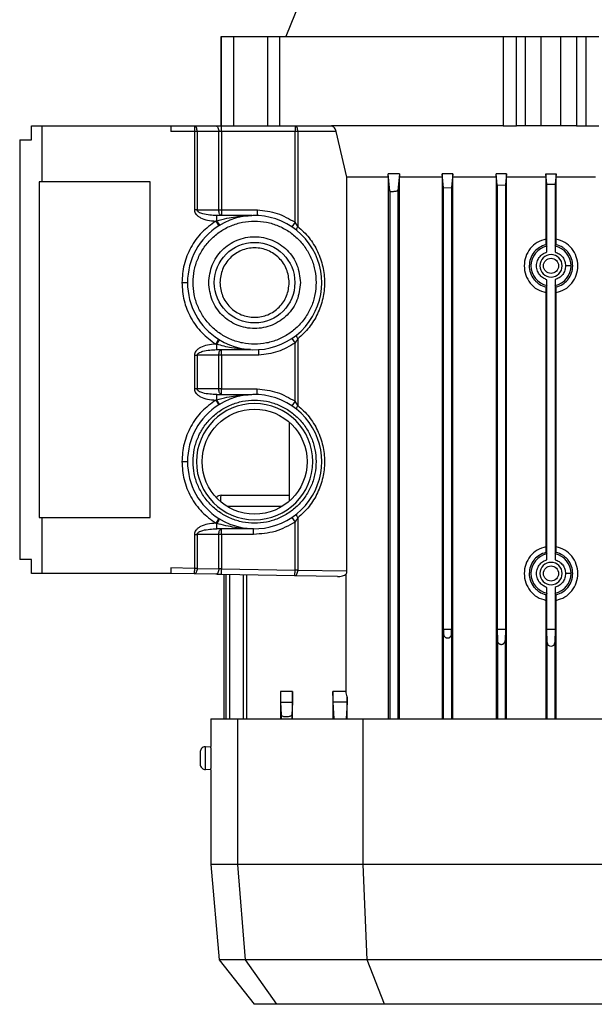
# Model space of a CAD drawing. Header units: millimetres. Extents: x 0 to 420, y 0 to 297.
# Tile 18 of 26: x 202 to 216, y 192 to 218. Entities that reach past the tile are written whole.
import ezdxf

# ---------------------------------------------------------------- set-up
doc = ezdxf.new("R2010")
doc.units = ezdxf.units.MM

msp = doc.modelspace()

# ---------------------------------------------------------------- linework, layer by layer
at = {"color": 7, "linetype": 'Continuous', "lineweight": 25}
for p, q in [((208.87, 218.036), (208.5236, 217.1786)), ((206.8694, 217.1786), (206.8694, 214.8923)), ((206.8694, 217.1786), (206.8731, 217.1786)), ((206.8731, 214.8923), (206.8731, 217.1786)), ((206.8731, 217.1786), (207.1907, 217.1786)), ((207.1907, 217.1786), (207.1907, 214.8923)), ((207.1907, 217.1786), (208.0588, 217.1786)), ((208.0588, 217.1786), (208.0588, 214.8923)), ((208.0588, 217.1786), (208.37, 217.1786)), ((208.37, 214.8923), (208.37, 217.1786)), ((208.37, 217.1786), (214.0758, 217.1786)), ((214.0758, 217.1786), (214.0758, 214.8923)), ((214.0758, 217.1786), (214.4153, 217.1786)), ((214.4153, 214.8923), (214.4153, 217.1786)), ((214.4153, 217.1786), (214.6479, 217.1786)), ((214.6479, 214.8923), (214.6479, 217.1786)), ((214.6479, 217.1786), (215.0492, 217.1786)), ((215.0492, 214.8923), (215.0492, 217.1786)), ((215.0492, 217.1786), (215.5515, 217.1786)), ((215.5515, 214.8923), (215.5515, 217.1786)), ((215.5515, 217.1786), (215.9528, 217.1786)), ((215.9528, 217.1786), (215.9528, 214.8923)), ((215.9528, 217.1786), (216.1855, 217.1786)), ((216.1855, 217.1786), (216.1855, 214.8923)), ((216.1855, 217.1786), (216.5249, 217.1786)), ((202.0262, 214.535), (202.0262, 214.8923)), ((202.0262, 214.8923), (202.2937, 214.8923)), ((202.2937, 214.8923), (202.2937, 213.4633)), ((202.2937, 214.8923), (205.5833, 214.8923)), ((205.5833, 214.8923), (205.5833, 214.7494)), ((205.5833, 214.8923), (206.1881, 214.8923)), ((206.1881, 214.8923), (206.1881, 214.7494)), ((206.1881, 214.8923), (206.7405, 214.8923)), ((206.8834, 214.7494), (206.8834, 214.8923)), ((206.8834, 214.8923), (208.7602, 214.8923)), ((208.7602, 214.8923), (208.7602, 214.7494)), ((208.7602, 214.8923), (209.6907, 214.8923)), ((214.0758, 214.8923), (209.6907, 214.8923)), ((214.0758, 214.8923), (214.4153, 214.8923)), ((214.6479, 214.8923), (214.4153, 214.8923)), ((215.0492, 214.8923), (214.6479, 214.8923)), ((215.5515, 214.8923), (215.0492, 214.8923)), ((215.9528, 214.8923), (215.5515, 214.8923)), ((215.9528, 214.8923), (216.1855, 214.8923)), ((216.1855, 214.8923), (216.5249, 214.8923)), ((201.7251, 214.535), (201.7251, 203.8177)), ((201.7251, 214.535), (202.0262, 214.535)), ((206.1881, 214.7494), (205.5833, 214.7494)), ((206.1881, 214.7494), (206.1881, 212.7473)), ((206.2595, 214.7494), (206.1881, 214.7494)), ((206.2595, 214.7494), (206.2595, 212.7473)), ((206.812, 214.7494), (206.2595, 214.7494)), ((206.812, 212.7473), (206.812, 214.7494)), ((206.8834, 214.7494), (206.812, 214.7494)), ((206.8834, 214.7494), (206.8834, 212.7473)), ((208.7602, 214.7494), (206.8834, 214.7494)), ((208.7602, 212.4348), (208.7602, 214.7494)), ((208.8317, 214.7494), (208.7602, 214.7494)), ((208.8317, 214.7494), (208.8317, 212.3289)), ((209.8125, 214.7494), (208.8317, 214.7494)), ((210.0856, 213.5857), (209.8125, 214.7494)), ((211.1351, 213.5857), (210.0856, 213.5857)), ((210.0856, 203.526), (210.0856, 213.5857)), ((211.1351, 213.5857), (211.1357, 213.6669)), ((211.1351, 213.5857), (211.1351, 199.7451)), ((211.1849, 213.2243), (211.1357, 213.6669)), ((211.4299, 213.6669), (211.1357, 213.6669)), ((211.4299, 213.6669), (211.3849, 213.2438)), ((211.4299, 213.6669), (211.4304, 213.5857)), ((211.4304, 199.7451), (211.4304, 213.5857)), ((212.5181, 213.5857), (211.4304, 213.5857)), ((212.5186, 213.6669), (212.5181, 213.5857)), ((212.5181, 213.5857), (212.5181, 199.7451)), ((212.5544, 213.3091), (212.5186, 213.6669)), ((212.7926, 213.6669), (212.5186, 213.6669)), ((212.7926, 213.6669), (212.7591, 213.3229)), ((212.7931, 213.5857), (212.7926, 213.6669)), ((212.7931, 199.7451), (212.7931, 213.5857)), ((213.8957, 213.5857), (212.7931, 213.5857)), ((213.8957, 213.5857), (213.8961, 213.6669)), ((213.8957, 213.5857), (213.8957, 199.7451)), ((213.923, 213.3821), (213.8961, 213.6669)), ((214.16, 213.6669), (213.8961, 213.6669)), ((214.16, 213.6669), (214.1341, 213.3892)), ((214.1605, 213.5857), (214.16, 213.6669)), ((214.1605, 199.7451), (214.1605, 213.5857)), ((215.1694, 213.5857), (214.1605, 213.5857)), ((215.1698, 213.6669), (215.1694, 213.5857)), ((215.1694, 213.5857), (215.1694, 212.0044)), ((215.1939, 213.4071), (215.1698, 213.6669)), ((215.1698, 213.6669), (215.4309, 213.6669)), ((215.4309, 213.6669), (215.4069, 213.4071)), ((215.4313, 213.5857), (215.4309, 213.6669)), ((215.4313, 212.0044), (215.4313, 213.5857)), ((216.4403, 213.5857), (215.4313, 213.5857)), ((202.2937, 213.4633), (202.2187, 213.4633)), ((202.2187, 213.4633), (202.2187, 204.8894)), ((205.0546, 213.4633), (202.2937, 213.4633)), ((205.0546, 204.8894), (205.0546, 213.4633)), ((212.5544, 213.3091), (212.7591, 213.3229)), ((212.5544, 202.0315), (212.5544, 213.3091)), ((212.7591, 213.3229), (212.7591, 202.0315)), ((213.923, 213.3821), (214.1341, 213.3892)), ((213.923, 213.3821), (213.923, 202.0315)), ((214.1341, 213.3892), (214.1341, 202.0315)), ((215.1939, 213.4071), (215.3004, 213.4073)), ((215.1939, 211.6737), (215.1939, 213.4071)), ((215.3004, 213.4073), (215.4069, 213.4071)), ((215.4069, 213.4071), (215.4069, 211.6737)), ((211.1849, 213.2243), (211.1849, 199.7451)), ((211.3849, 213.2438), (211.3849, 199.7451)), ((206.2595, 212.7473), (206.1881, 212.7473)), ((206.2595, 212.7473), (206.812, 212.7473)), ((206.7597, 212.4694), (206.7597, 212.6044)), ((207.6533, 212.6044), (206.7597, 212.6044)), ((206.812, 212.7473), (206.8834, 212.7473)), ((206.8834, 212.7473), (206.8834, 212.6044)), ((206.8834, 212.7473), (207.8002, 212.7473)), ((206.7349, 212.4618), (206.7597, 212.4694)), ((206.7349, 212.4618), (206.8112, 212.341)), ((208.7602, 212.4348), (208.6807, 212.3161)), ((208.8317, 212.3289), (208.7602, 212.4348)), ((215.1721, 211.8596), (215.1912, 211.8204)), ((215.4095, 211.8204), (215.4286, 211.8596)), ((205.8691, 210.8911), (206.012, 210.8911)), ((215.1912, 210.8192), (215.1721, 210.7801)), ((215.1939, 203.8143), (215.1939, 210.9659)), ((215.4069, 210.9659), (215.4069, 203.8143)), ((215.4286, 210.7801), (215.4095, 210.8192)), ((215.1694, 210.6352), (215.1694, 204.145)), ((215.4313, 204.145), (215.4313, 210.6352)), ((206.8087, 209.4428), (206.7322, 209.3221)), ((206.7597, 209.3137), (206.7322, 209.3221)), ((206.7597, 209.1795), (206.7597, 209.3137)), ((208.6807, 209.4662), (208.7602, 209.3474)), ((208.7602, 207.8621), (208.7602, 209.3474)), ((208.8317, 209.4534), (208.8317, 207.7562)), ((206.1881, 209.0366), (206.1881, 208.1748)), ((206.1881, 209.0366), (206.2595, 209.0366)), ((206.812, 209.0366), (206.2595, 209.0366)), ((206.2595, 209.0366), (206.2595, 208.1748)), ((206.7597, 209.1795), (207.618, 209.1795)), ((206.812, 208.1748), (206.812, 209.0366)), ((206.8834, 209.0366), (206.812, 209.0366)), ((206.8834, 209.0366), (206.8834, 209.1795)), ((207.8356, 209.0366), (206.8834, 209.0366)), ((206.8834, 209.0366), (206.8834, 208.1748)), ((206.2595, 208.1748), (206.1881, 208.1748)), ((206.812, 208.1748), (206.2595, 208.1748)), ((206.7597, 207.8967), (206.7597, 208.0319)), ((206.7597, 208.0319), (207.6577, 208.0319)), ((206.8834, 208.1748), (206.812, 208.1748)), ((206.8834, 208.0319), (206.8834, 208.1748)), ((206.8834, 208.1748), (207.7959, 208.1748)), ((206.7351, 207.8892), (206.7597, 207.8967)), ((206.7351, 207.8892), (206.8114, 207.7684)), ((208.7602, 207.8621), (208.6807, 207.7433)), ((208.8317, 207.7562), (208.7602, 207.8621)), ((208.6127, 207.3263), (208.6127, 205.3105)), ((205.8691, 206.3184), (206.012, 206.3184)), ((206.8694, 205.461), (208.6127, 205.461)), ((208.4296, 205.1752), (207.0239, 205.1752)), ((202.2187, 204.8894), (202.2937, 204.8894)), ((202.2937, 204.8894), (202.2937, 203.4604)), ((202.2937, 204.8894), (205.0546, 204.8894)), ((206.813, 204.8674), (206.7368, 204.7465)), ((206.7597, 204.7395), (206.7368, 204.7465)), ((206.7597, 204.6038), (206.7597, 204.7395)), ((208.6807, 204.8935), (208.7602, 204.7747)), ((208.7602, 203.5479), (208.7602, 204.7747)), ((208.8317, 204.8806), (208.8317, 203.5479)), ((207.701, 204.6038), (206.7597, 204.6038)), ((206.8834, 204.4609), (206.8834, 204.6038)), ((206.1881, 204.4609), (206.1881, 203.5928)), ((206.1881, 204.4609), (206.2595, 204.4609)), ((206.812, 204.4609), (206.2595, 204.4609)), ((206.2595, 204.4609), (206.2595, 203.5928)), ((206.812, 203.5832), (206.812, 204.4609)), ((206.8834, 204.4609), (206.812, 204.4609)), ((207.701, 204.4609), (206.8834, 204.4609)), ((206.8834, 204.4609), (206.8834, 203.5807)), ((215.1721, 204.0002), (215.1912, 203.961)), ((215.4095, 203.961), (215.4286, 204.0002)), ((202.0262, 203.8177), (201.7251, 203.8177)), ((202.0262, 203.4604), (202.0262, 203.8177)), ((206.1881, 203.5928), (205.5833, 203.6034)), ((205.5833, 203.6034), (205.5833, 203.4604)), ((206.2595, 203.5928), (206.1881, 203.5928)), ((206.2595, 203.5928), (206.812, 203.5832)), ((206.8834, 203.5807), (208.7602, 203.5479)), ((208.8317, 203.5479), (208.7602, 203.5479)), ((208.8317, 203.5479), (210.0856, 203.526)), ((202.2937, 203.4604), (202.0262, 203.4604)), ((205.5833, 203.4604), (202.2937, 203.4604)), ((206.1856, 203.4499), (205.5833, 203.4604)), ((206.738, 203.4403), (206.1856, 203.4499)), ((208.7577, 203.405), (206.8809, 203.4378)), ((206.9408, 203.4367), (206.9408, 199.7451)), ((206.9896, 203.4359), (206.9896, 199.7451)), ((207.0876, 203.4342), (207.0876, 199.7451)), ((207.4332, 203.4281), (207.4332, 199.7451)), ((207.5313, 199.7451), (207.5313, 203.4264)), ((209.8424, 203.3861), (208.7577, 203.405)), ((210.0683, 200.4454), (210.0683, 203.4419)), ((215.1939, 202.0315), (215.1939, 203.1065)), ((215.4069, 203.1065), (215.4069, 202.0315)), ((215.1694, 202.7759), (215.1694, 199.7451)), ((215.1912, 202.9599), (215.1721, 202.9207)), ((215.4286, 202.9207), (215.4095, 202.9599)), ((215.4313, 199.7451), (215.4313, 202.7759)), ((212.5544, 202.0315), (212.5567, 201.9124)), ((212.7591, 202.0315), (212.5544, 202.0315)), ((212.7568, 201.9124), (212.7591, 202.0315)), ((213.923, 202.0315), (213.9286, 201.7496)), ((214.1341, 202.0315), (213.923, 202.0315)), ((214.1341, 202.0315), (214.1286, 201.7496)), ((215.2004, 201.7008), (215.1939, 202.0315)), ((215.4069, 202.0315), (215.1939, 202.0315)), ((215.4069, 202.0315), (215.4004, 201.7008)), ((212.5567, 199.7451), (212.5567, 201.9124)), ((212.7568, 201.9124), (212.7568, 199.7451)), ((213.9286, 201.7496), (213.9286, 199.7451)), ((214.1286, 201.7496), (214.1286, 199.7451)), ((215.2004, 199.7451), (215.2004, 201.7008)), ((215.4004, 201.7008), (215.4004, 199.7451)), ((208.3844, 200.4454), (208.3844, 199.7451)), ((208.6981, 200.4454), (208.3844, 200.4454)), ((208.6981, 199.7451), (208.6981, 200.4454)), ((209.7296, 200.4454), (209.7296, 199.7451)), ((210.0683, 200.4454), (209.7296, 200.4454)), ((210.0958, 199.7451), (210.0958, 200.3104)), ((208.3881, 200.1768), (208.6944, 200.1768)), ((208.3881, 200.1768), (208.4056, 199.8526)), ((208.6944, 200.1768), (208.677, 199.8546)), ((209.7566, 199.7451), (209.7333, 200.1768)), ((210.0928, 200.1768), (209.7333, 200.1768)), ((210.0928, 200.1768), (210.0695, 199.7451)), ((206.6122, 199.7451), (206.6122, 199.0428)), ((206.6122, 199.7451), (207.2925, 199.7451)), ((207.2925, 199.7451), (207.2925, 196.0298)), ((207.2925, 199.7451), (210.5018, 199.7451)), ((208.4056, 199.8526), (208.4056, 199.7451)), ((208.677, 199.8546), (208.677, 199.7451)), ((210.5018, 196.0298), (210.5018, 199.7451)), ((210.5018, 199.7451), (220.0989, 199.7451)), ((206.4702, 199.0366), (206.6122, 199.0428)), ((206.4702, 198.4531), (206.4702, 199.0366)), ((206.6122, 198.4469), (206.4702, 198.4531)), ((206.6122, 198.4469), (206.6122, 196.0298)), ((206.6122, 196.0298), (206.8251, 193.5961)), ((207.2925, 196.0298), (206.6122, 196.0298)), ((207.2925, 196.0298), (207.4839, 193.5961)), ((210.5018, 196.0298), (207.2925, 196.0298)), ((220.0989, 196.0298), (210.5018, 196.0298)), ((210.6067, 193.5961), (210.5018, 196.0298)), ((206.8251, 193.5961), (207.7148, 192.4573)), ((207.4839, 193.5961), (206.8251, 193.5961)), ((210.6067, 193.5961), (207.4839, 193.5961)), ((207.4839, 193.5961), (208.2854, 192.4573)), ((219.994, 193.5961), (210.6067, 193.5961)), ((211.0441, 192.4573), (210.6067, 193.5961)), ((208.2854, 192.4573), (207.7148, 192.4573)), ((211.0441, 192.4573), (208.2854, 192.4573)), ((219.5566, 192.4573), (211.0441, 192.4573))]:
    msp.add_line(p, q, dxfattribs=at)
at = {"color": 7, "linetype": 'Continuous', "lineweight": 25, "flags": 128}
for points in [[(206.2595, 214.7494), (206.2581, 214.7772), (206.2541, 214.804), (206.2475, 214.8288), (206.2386, 214.8504), (206.2278, 214.8682), (206.2154, 214.8814), (206.202, 214.8895), (206.1881, 214.8923)], [(206.7405, 214.8923), (206.7544, 214.8895), (206.7679, 214.8814), (206.7802, 214.8682), (206.791, 214.8504), (206.7999, 214.8288), (206.8065, 214.804), (206.8106, 214.7772), (206.812, 214.7494)], [(208.8317, 214.7494), (208.8303, 214.7772), (208.8262, 214.804), (208.8196, 214.8288), (208.8107, 214.8504), (208.7999, 214.8682), (208.7876, 214.8814), (208.7742, 214.8895), (208.7602, 214.8923)], [(208.8126, 212.2183), (208.8067, 212.2254), (208.8031, 212.235), (208.802, 212.2469), (208.8033, 212.2607), (208.8071, 212.2763), (208.8132, 212.2931), (208.8214, 212.3108), (208.8317, 212.3289)], [(208.8317, 209.4534), (208.8214, 209.4715), (208.8132, 209.4892), (208.8071, 209.506), (208.8033, 209.5215), (208.802, 209.5354), (208.8031, 209.5473), (208.8067, 209.5569), (208.8126, 209.564)], [(208.8126, 207.6456), (208.8067, 207.6526), (208.8031, 207.6622), (208.802, 207.6741), (208.8033, 207.688), (208.8071, 207.7035), (208.8132, 207.7203), (208.8214, 207.738), (208.8317, 207.7562)], [(208.8317, 204.8806), (208.8214, 204.8988), (208.8132, 204.9164), (208.8071, 204.9333), (208.8033, 204.9488), (208.802, 204.9627), (208.8031, 204.9745), (208.8067, 204.9841), (208.8126, 204.9912)], [(206.812, 203.5832), (206.8102, 203.5551), (206.8057, 203.5282), (206.7987, 203.5034), (206.7895, 203.4817), (206.7783, 203.4639), (206.7657, 203.4508), (206.7521, 203.4428), (206.738, 203.4403)]]:
    msp.add_lwpolyline(points, dxfattribs=at)
at = {"color": 7, "linetype": 'Continuous', "lineweight": 25}
for centre, radius in [((207.7268, 210.8911), 1.0289), ((215.3004, 211.3198), 0.1929), ((207.7268, 206.3184), 1.342), ((215.3004, 203.4604), 0.1929)]:
    msp.add_circle(centre, radius, dxfattribs=at)
for centre, radius, start, end in [((207.7268, 210.8911), 1.7148, 237.63062, 122.27271), ((207.7268, 210.8911), 1.7148, 122.27271, 180), ((207.7817, 213.0539), 1.1774, 209.76797, 216.40357), ((215.3004, 211.3198), 0.5123, 102.3046, 257.6954), ((215.3004, 211.3198), 0.5123, 0, 77.6954), ((215.3004, 211.3198), 0.2858, 0, 180), ((215.3004, 211.3198), 0.2858, 180, 0), ((215.3004, 211.3198), 0.5123, 282.3046, 0), ((207.7268, 210.8911), 1.7148, 180, 237.63062), ((207.7268, 206.3184), 1.7148, 237.79863, 122.26337), ((207.7268, 206.3184), 1.7148, 122.26337, 180), ((207.7268, 206.3184), 1.4849, 0, 180), ((207.7268, 206.3184), 1.7148, 180, 237.79863), ((207.7268, 206.3184), 1.4849, 180, 0), ((206.8694, 205.3181), 0.1429, 90, 146.22843), ((207.8766, 204.0974), 1.2883, 144.01629, 150.10359), ((215.3004, 203.4604), 0.5123, 102.3046, 257.6954), ((215.3004, 203.4604), 0.2858, 0, 180), ((215.3004, 203.4604), 0.5123, 0, 77.6954), ((215.3004, 203.4604), 0.2858, 180, 0), ((215.3004, 203.4604), 0.5123, 282.3046, 0), ((215.3004, 201.7028), 0.1, 181.12503, 358.87497)]:
    msp.add_arc(centre, radius, start, end, dxfattribs=at)
msp.add_ellipse((209.8448, 203.529), major_axis=(0.2764, -0.0049), ratio=0.5169479, start_param=4.7127941, end_param=5.662857, dxfattribs=at)
for points in [[(206.7405, 214.8923), (206.7631, 214.8923), (206.8082, 214.8923), (206.8583, 214.8923), (206.8834, 214.8923)], [(206.8834, 212.6044), (206.874, 212.6066), (206.8553, 212.6109), (206.8317, 212.6439), (206.8152, 212.6912), (206.813, 212.7286), (206.812, 212.7473)], [(206.1549, 210.8911), (206.1608, 210.994), (206.1725, 211.1998), (206.2659, 211.4965), (206.4112, 211.77), (206.6082, 212.0098), (206.8478, 212.2065), (207.1214, 212.3527), (207.4181, 212.4427), (207.7268, 212.4731), (208.0354, 212.4427), (208.3322, 212.3527), (208.6057, 212.2065), (208.8454, 212.0098), (209.0424, 211.77), (209.1876, 211.4965), (209.2811, 211.1998), (209.2928, 210.994), (209.2987, 210.8911)], [(206.555, 210.8911), (206.5726, 211.0445), (206.6079, 211.3512), (206.8788, 211.7413), (207.2661, 212.0019), (207.7268, 212.0934), (208.1874, 212.0019), (208.5747, 211.7413), (208.8457, 211.3512), (208.8809, 211.0445), (208.8985, 210.8911)], [(208.6127, 210.8911), (208.5994, 211.0071), (208.5728, 211.239), (208.3679, 211.5339), (208.0751, 211.731), (207.7268, 211.8002), (207.3785, 211.731), (207.0856, 211.5339), (206.8808, 211.239), (206.8541, 211.0071), (206.8408, 210.8911)], [(209.2987, 210.8911), (209.2928, 210.7882), (209.2811, 210.5825), (209.1876, 210.2857), (209.0424, 210.0122), (208.8454, 209.7725), (208.6057, 209.5757), (208.3322, 209.4295), (208.0354, 209.3395), (207.7268, 209.3091), (207.4181, 209.3395), (207.1214, 209.4295), (206.8478, 209.5757), (206.6082, 209.7725), (206.4112, 210.0122), (206.2659, 210.2857), (206.1725, 210.5825), (206.1608, 210.7882), (206.1549, 210.8911)], [(208.8985, 210.8911), (208.8809, 210.7378), (208.8457, 210.431), (208.5747, 210.041), (208.1874, 209.7804), (207.7268, 209.6889), (207.2661, 209.7804), (206.8788, 210.041), (206.6079, 210.431), (206.5726, 210.7378), (206.555, 210.8911)], [(206.8408, 210.8911), (206.8541, 210.7752), (206.8808, 210.5433), (207.0856, 210.2483), (207.3785, 210.0513), (207.7268, 209.9821), (208.0751, 210.0513), (208.3679, 210.2483), (208.5728, 210.5433), (208.5994, 210.7752), (208.6127, 210.8911)], [(206.812, 209.0366), (206.813, 209.0554), (206.8152, 209.0928), (206.8317, 209.14), (206.8553, 209.1731), (206.874, 209.1774), (206.8834, 209.1795)], [(206.8834, 208.0319), (206.874, 208.034), (206.8553, 208.0383), (206.8317, 208.0714), (206.8152, 208.1186), (206.813, 208.1561), (206.812, 208.1748)], [(206.1549, 206.3184), (206.1608, 206.4213), (206.1725, 206.627), (206.2659, 206.9238), (206.4112, 207.1973), (206.6082, 207.437), (206.8478, 207.6338), (207.1214, 207.78), (207.4181, 207.87), (207.7268, 207.9004), (208.0354, 207.87), (208.3322, 207.78), (208.6057, 207.6338), (208.8454, 207.437), (209.0424, 207.1973), (209.1876, 206.9238), (209.2811, 206.627), (209.2928, 206.4213), (209.2987, 206.3184)], [(209.2987, 206.3184), (209.2928, 206.2155), (209.2811, 206.0098), (209.1876, 205.713), (209.0424, 205.4395), (208.8454, 205.1997), (208.6057, 205.003), (208.3322, 204.8568), (208.0354, 204.7668), (207.7268, 204.7364), (207.4181, 204.7668), (207.1214, 204.8568), (206.8478, 205.003), (206.6082, 205.1997), (206.4112, 205.4395), (206.2659, 205.713), (206.1725, 206.0098), (206.1608, 206.2155), (206.1549, 206.3184)], [(208.7602, 204.7747), (208.5956, 204.6821), (208.2664, 204.497), (207.8895, 204.4729), (207.701, 204.4609)], [(206.812, 204.4609), (206.813, 204.4796), (206.8152, 204.5171), (206.8317, 204.5643), (206.8553, 204.5974), (206.874, 204.6017), (206.8834, 204.6038)], [(207.701, 204.4609), (207.701, 204.4796), (207.701, 204.5171), (207.701, 204.5643), (207.701, 204.5974), (207.701, 204.6017), (207.701, 204.6038)], [(206.1881, 203.5928), (206.1877, 203.5741), (206.1871, 203.5366), (206.1863, 203.4894), (206.1857, 203.4564), (206.1856, 203.4521), (206.1856, 203.4499)], [(206.2595, 203.5928), (206.2582, 203.574), (206.2555, 203.5363), (206.2382, 203.4889), (206.2139, 203.456), (206.195, 203.4519), (206.1856, 203.4499)], [(208.7577, 203.405), (208.7578, 203.4072), (208.7578, 203.4115), (208.7584, 203.4445), (208.7592, 203.4917), (208.7599, 203.5292), (208.7602, 203.5479)], [(208.7577, 203.405), (208.7672, 203.407), (208.7861, 203.4111), (208.8104, 203.444), (208.8277, 203.4914), (208.8303, 203.5291), (208.8317, 203.5479)], [(208.6981, 200.4454), (208.698, 200.4162), (208.6979, 200.358), (208.6971, 200.2792), (208.696, 200.2139), (208.6949, 200.1892), (208.6944, 200.1768)], [(210.0958, 200.3104), (210.0955, 200.281), (210.0947, 200.2223), (210.0934, 200.192), (210.0928, 200.1768)]]:
    msp.add_open_spline(points, degree=3, dxfattribs=at)
for points, knots in [([(209.8125, 214.7494), (209.8075, 214.7661), (209.7975, 214.7996), (209.7706, 214.8435), (209.7389, 214.876), (209.7108, 214.8907), (209.6955, 214.8919), (209.6907, 214.8923)], [0, 0, 0, 0, 0.22499008, 0.44986677, 0.67672913, 0.89884534, 1, 1, 1, 1]), ([(211.3849, 213.2438), (211.3836, 213.2415), (211.3808, 213.2369), (211.3623, 213.2294), (211.3356, 213.2227), (211.3027, 213.2173), (211.2681, 213.2139), (211.2359, 213.2129), (211.2095, 213.2142), (211.1914, 213.2177), (211.1855, 213.2216), (211.185, 213.224), (211.1849, 213.2243)], [0, 0, 0, 0, 0.1120015, 0.2239803, 0.336314, 0.4475692, 0.5566441, 0.6634572, 0.7689145, 0.8744392, 0.9813822, 1, 1, 1, 1]), ([(206.1881, 212.7473), (206.1902, 212.7289), (206.1948, 212.6901), (206.2293, 212.6366), (206.2804, 212.5883), (206.3768, 212.5292), (206.5306, 212.4769), (206.664, 212.467), (206.7349, 212.4618)], [0, 0, 0, 0, 0.0829451, 0.1740535, 0.2786373, 0.3986837, 0.680796, 1, 1, 1, 1]), ([(206.7597, 212.6044), (206.6406, 212.6097), (206.4824, 212.6166), (206.3177, 212.6742), (206.2727, 212.7121), (206.2611, 212.7327), (206.26, 212.7426), (206.2595, 212.7473)], [0, 0, 0, 0, 0.6580125, 0.8749951, 0.9466233, 0.9747263, 1, 1, 1, 1]), ([(206.7597, 212.4694), (206.846, 212.493), (207.0067, 212.5369), (207.2312, 212.5734), (207.394, 212.591), (207.499, 212.5984), (207.5567, 212.6014), (207.6025, 212.6032), (207.6326, 212.604), (207.648, 212.6043), (207.6509, 212.6044), (207.6526, 212.6044), (207.6532, 212.6044), (207.6533, 212.6044), (207.6533, 212.6044)], [0, 0, 0, 0, 0.2915775, 0.5426513, 0.7481746, 0.8333607, 0.8920887, 0.9398023, 0.9869505, 0.9916709, 0.9953098, 0.9979826, 0.9990434, 1, 1, 1, 1]), ([(207.6562, 212.6044), (207.6561, 212.6044), (207.6559, 212.6044), (207.6548, 212.6044), (207.6538, 212.6044), (207.6533, 212.6044)], [0, 0, 0, 0, 0.4996338, 0.749235, 1, 1, 1, 1]), ([(207.7974, 212.6044), (207.7974, 212.6064), (207.7975, 212.6094), (207.7978, 212.6272), (207.7983, 212.649), (207.7989, 212.6782), (207.7996, 212.7134), (207.8, 212.7355), (207.8002, 212.7473)], [0, 0, 0, 0, 0.2416438, 0.3687339, 0.4996373, 0.7047213, 0.841189, 1, 1, 1, 1]), ([(207.8002, 212.7473), (207.9711, 212.7285), (208.3127, 212.6908), (208.6111, 212.5201), (208.7602, 212.4348)], [0, 0, 0, 0, 0.5000572, 1, 1, 1, 1]), ([(206.7349, 212.4618), (206.6109, 212.3705), (206.359, 212.185), (206.0842, 211.7965), (205.9025, 211.3568), (205.8801, 211.0447), (205.8691, 210.8911)], [0, 0, 0, 0, 0.2459924, 0.5, 0.7540076, 1, 1, 1, 1]), ([(208.8317, 212.3289), (208.9316, 212.2361), (209.1284, 212.0535), (209.345, 211.6974), (209.4821, 211.3056), (209.5283, 210.8911), (209.4821, 210.4767), (209.345, 210.0848), (209.1284, 209.7287), (208.9316, 209.5461), (208.8317, 209.4534)], [0, 0, 0, 0, 0.1301511, 0.2562668, 0.3790694, 0.5, 0.6209306, 0.7437332, 0.8698489, 1, 1, 1, 1]), ([(215.1694, 212.0044), (215.093, 211.9808), (214.9403, 211.9337), (214.7601, 211.769), (214.6429, 211.5587), (214.6025, 211.32), (214.6428, 211.0812), (214.7599, 210.8708), (214.9403, 210.706), (215.093, 210.6588), (215.1694, 210.6352)], [0, 0, 0, 0, 0.1250039, 0.2499495, 0.3749166, 0.4999014, 0.6249078, 0.7499453, 0.8749927, 1, 1, 1, 1]), ([(215.1721, 211.8596), (215.1132, 211.8396), (215.0031, 211.8022), (214.9106, 211.7195), (214.8713, 211.6729), (214.8662, 211.6666), (214.8648, 211.6649), (214.8261, 211.6161), (214.7651, 211.5058), (214.7336, 211.3199), (214.765, 211.134), (214.8261, 211.0235), (214.8645, 210.9751), (214.8649, 210.9746), (214.8663, 210.9729), (214.8713, 210.9668), (214.8908, 210.9435), (214.9328, 210.9011), (215.0246, 210.8297), (215.1131, 210.7999), (215.1721, 210.7801)], [0, 0, 0, 0, 0.1248419, 0.2334293, 0.2454279, 0.2486265, 0.2497999, 0.2499576, 0.3748712, 0.4997319, 0.6247491, 0.7497561, 0.7499138, 0.7501882, 0.7510874, 0.7542874, 0.7662925, 0.8126878, 0.8751497, 1, 1, 1, 1]), ([(215.1694, 212.0044), (215.1694, 211.9878), (215.1695, 211.9546), (215.17, 211.9105), (215.1707, 211.8777), (215.1715, 211.8623), (215.1719, 211.8602), (215.1721, 211.8596)], [0, 0, 0, 0, 0.2267167, 0.453512, 0.6778925, 0.8968927, 1, 1, 1, 1]), ([(215.1939, 211.6737), (215.1938, 211.6922), (215.1937, 211.7292), (215.1931, 211.777), (215.1923, 211.8117), (215.1915, 211.8175), (215.1912, 211.8204)], [0, 0, 0, 0, 0.2500416, 0.4999801, 0.7499092, 1, 1, 1, 1]), ([(215.4095, 211.8204), (215.4092, 211.8175), (215.4085, 211.8117), (215.4076, 211.7769), (215.407, 211.7292), (215.4069, 211.6922), (215.4069, 211.6737)], [0, 0, 0, 0, 0.2502285, 0.50021, 0.7500911, 1, 1, 1, 1]), ([(215.4286, 211.8596), (215.4289, 211.8617), (215.4295, 211.8661), (215.4304, 211.8919), (215.431, 211.9289), (215.4313, 211.9686), (215.4313, 211.9946), (215.4313, 212.0044)], [0, 0, 0, 0, 0.21419253, 0.42832795, 0.64436351, 0.86556882, 1, 1, 1, 1]), ([(215.8566, 211.3198), (215.8506, 211.382), (215.8385, 211.5061), (215.7743, 211.6166), (215.7356, 211.6652), (215.7342, 211.667), (215.7292, 211.6732), (215.7097, 211.6963), (215.6678, 211.7386), (215.5761, 211.8099), (215.4876, 211.8397), (215.4286, 211.8596)], [0, 0, 0, 0, 0.2505849, 0.5000807, 0.5010183, 0.5028755, 0.5093486, 0.5333278, 0.6253496, 0.7505787, 1, 1, 1, 1]), ([(215.4313, 210.6352), (215.5077, 210.6588), (215.6604, 210.7059), (215.8406, 210.8707), (215.9578, 211.0809), (215.9982, 211.3196), (215.958, 211.5584), (215.8408, 211.7688), (215.6604, 211.9337), (215.5077, 211.9808), (215.4313, 212.0044)], [0, 0, 0, 0, 0.1250039, 0.2499495, 0.3749166, 0.4999014, 0.6249078, 0.7499453, 0.8749927, 1, 1, 1, 1]), ([(215.1939, 210.9659), (215.1638, 210.9775), (215.0985, 211.0028), (215.0126, 211.0781), (214.947, 211.1867), (214.9224, 211.3198), (214.947, 211.4529), (215.0126, 211.5615), (215.0985, 211.6369), (215.1638, 211.6621), (215.1939, 211.6737)], [0, 0, 0, 0, 0.1023487, 0.2218884, 0.3564474, 0.5000004, 0.6435533, 0.7781121, 0.8976515, 1, 1, 1, 1]), ([(215.4069, 211.6737), (215.443, 211.6591), (215.5169, 211.6293), (215.6026, 211.5427), (215.6595, 211.436), (215.6665, 211.3578), (215.6699, 211.3198)], [0, 0, 0, 0, 0.2461844, 0.5036553, 0.7591545, 1, 1, 1, 1]), ([(215.6699, 211.3198), (215.6665, 211.2819), (215.6595, 211.2037), (215.6026, 211.097), (215.5169, 211.0103), (215.443, 210.9805), (215.4069, 210.9659)], [0, 0, 0, 0, 0.2408456, 0.4963448, 0.7538157, 1, 1, 1, 1]), ([(215.4286, 210.7801), (215.4875, 210.8001), (215.5975, 210.8374), (215.6899, 210.9199), (215.7295, 210.9668), (215.7348, 210.9733), (215.7746, 211.0234), (215.8386, 211.1339), (215.8506, 211.2579), (215.8566, 211.3198)], [0, 0, 0, 0, 0.2498162, 0.4663126, 0.4904286, 0.4990985, 0.5001943, 0.7501514, 1, 1, 1, 1]), ([(215.8127, 211.3198), (215.8095, 211.3198), (215.8027, 211.3198), (215.7641, 211.3198), (215.7171, 211.3198), (215.6853, 211.3198), (215.6699, 211.3198)], [0, 0, 0, 0, 0.2708076, 0.5622883, 0.7891906, 1, 1, 1, 1]), ([(205.8691, 210.8911), (205.8801, 210.7378), (205.9023, 210.4263), (206.0835, 209.9872), (206.3574, 209.5991), (206.6086, 209.4134), (206.7322, 209.3221)], [0, 0, 0, 0, 0.2460059, 0.5, 0.7539941, 1, 1, 1, 1]), ([(215.1721, 210.7801), (215.1718, 210.7779), (215.1712, 210.7735), (215.1704, 210.7477), (215.1698, 210.7108), (215.1695, 210.671), (215.1694, 210.645), (215.1694, 210.6352)], [0, 0, 0, 0, 0.2141967, 0.4283362, 0.6443793, 0.8655941, 1, 1, 1, 1]), ([(215.1912, 210.8192), (215.1915, 210.8221), (215.1923, 210.8279), (215.1931, 210.8627), (215.1937, 210.9105), (215.1938, 210.9474), (215.1939, 210.9659)], [0, 0, 0, 0, 0.2502285, 0.50021, 0.7500911, 1, 1, 1, 1]), ([(215.4069, 210.9659), (215.4069, 210.9474), (215.407, 210.9104), (215.4076, 210.8627), (215.4085, 210.8279), (215.4092, 210.8221), (215.4095, 210.8192)], [0, 0, 0, 0, 0.2500416, 0.4999801, 0.7499092, 1, 1, 1, 1]), ([(215.4313, 210.6352), (215.4313, 210.6518), (215.4312, 210.685), (215.4307, 210.7291), (215.43, 210.7619), (215.4292, 210.7773), (215.4288, 210.7794), (215.4286, 210.7801)], [0, 0, 0, 0, 0.2267222, 0.4535231, 0.6779068, 0.8969034, 1, 1, 1, 1]), ([(206.7322, 209.3221), (206.6617, 209.3168), (206.5288, 209.3067), (206.3757, 209.2543), (206.2799, 209.1952), (206.229, 209.147), (206.1948, 209.0937), (206.1902, 209.0551), (206.1881, 209.0366)], [0, 0, 0, 0, 0.3192816, 0.6012797, 0.7212733, 0.8258417, 0.9169837, 1, 1, 1, 1]), ([(206.7597, 209.3137), (206.7687, 209.3285), (206.7876, 209.3591), (206.8122, 209.3973), (206.8296, 209.423), (206.8326, 209.4258), (206.834, 209.4271)], [0, 0, 0, 0, 0.2407676, 0.5, 0.7592324, 1, 1, 1, 1]), ([(207.5754, 209.181), (207.5532, 209.1821), (207.4984, 209.1846), (207.351, 209.1956), (207.0999, 209.2249), (206.8843, 209.2812), (206.7597, 209.3137)], [0, 0, 0, 0, 0.0821835, 0.2024049, 0.5388272, 1, 1, 1, 1]), ([(208.7602, 209.3474), (208.6165, 209.2648), (208.3291, 209.0994), (208.0001, 209.0576), (207.8356, 209.0366)], [0, 0, 0, 0, 0.4999468, 1, 1, 1, 1]), ([(208.7602, 209.3474), (208.7729, 209.3649), (208.7864, 209.3835), (208.8042, 209.41), (208.8159, 209.4278), (208.8262, 209.4445), (208.8317, 209.4534)], [0, 0, 0, 0, 0.4998199, 0.5292575, 0.7492188, 1, 1, 1, 1]), ([(206.2595, 209.0366), (206.26, 209.0414), (206.2611, 209.0513), (206.2727, 209.0718), (206.3177, 209.1098), (206.4824, 209.1673), (206.6406, 209.1743), (206.7597, 209.1795)], [0, 0, 0, 0, 0.02527165, 0.0533739, 0.12500477, 0.34198745, 1, 1, 1, 1]), ([(207.618, 209.1795), (207.6179, 209.1795), (207.6177, 209.1795), (207.6158, 209.1796), (207.6096, 209.1798), (207.5956, 209.1802), (207.5831, 209.1807), (207.5754, 209.181)], [0, 0, 0, 0, 0.0365422, 0.0791945, 0.1956612, 0.5079365, 1, 1, 1, 1]), ([(207.6222, 209.1795), (207.6221, 209.1795), (207.6219, 209.1795), (207.6201, 209.1795), (207.6187, 209.1795), (207.618, 209.1795)], [0, 0, 0, 0, 0.4982385, 0.7462745, 1, 1, 1, 1]), ([(207.8356, 209.0366), (207.8352, 209.0485), (207.8346, 209.0706), (207.8336, 209.1058), (207.8327, 209.135), (207.832, 209.1567), (207.8315, 209.1746), (207.8314, 209.1776), (207.8313, 209.1795)], [0, 0, 0, 0, 0.1588839, 0.2953773, 0.5003726, 0.6312854, 0.7583758, 1, 1, 1, 1]), ([(206.1881, 208.1748), (206.1902, 208.1563), (206.1948, 208.1175), (206.2293, 208.064), (206.2805, 208.0157), (206.3769, 207.9566), (206.5308, 207.9043), (206.6643, 207.8945), (206.7351, 207.8892)], [0, 0, 0, 0, 0.0829382, 0.1740434, 0.2786288, 0.3986803, 0.6808037, 1, 1, 1, 1]), ([(206.7597, 208.0319), (206.6406, 208.0371), (206.4824, 208.0441), (206.3177, 208.1016), (206.2727, 208.1396), (206.2611, 208.1601), (206.26, 208.1701), (206.2595, 208.1748)], [0, 0, 0, 0, 0.6580125, 0.8749951, 0.9466233, 0.9747263, 1, 1, 1, 1]), ([(206.7597, 207.8967), (206.8463, 207.9204), (207.0077, 207.9646), (207.2332, 208.001), (207.3969, 208.0186), (207.5024, 208.0259), (207.5603, 208.0289), (207.5921, 208.0301), (207.6064, 208.0306)], [0, 0, 0, 0, 0.3101651, 0.57745042, 0.79597074, 0.88751869, 0.94924663, 1, 1, 1, 1]), ([(207.6064, 208.0306), (207.6207, 208.031), (207.6365, 208.0315), (207.6522, 208.0318), (207.6552, 208.0318), (207.6569, 208.0319), (207.6576, 208.0319), (207.6576, 208.0319), (207.6577, 208.0319)], [0, 0, 0, 0, 0.78204345, 0.86168295, 0.92275958, 0.96712903, 0.98448881, 1, 1, 1, 1]), ([(207.7932, 208.0319), (207.7932, 208.0338), (207.7933, 208.0368), (207.7936, 208.0547), (207.794, 208.0764), (207.7946, 208.1056), (207.7953, 208.1408), (207.7957, 208.1629), (207.7959, 208.1748)], [0, 0, 0, 0, 0.2416459, 0.3687362, 0.4996391, 0.7047356, 0.8411995, 1, 1, 1, 1]), ([(207.7959, 208.1748), (207.9675, 208.1562), (208.3107, 208.119), (208.6104, 207.9477), (208.7602, 207.8621)], [0, 0, 0, 0, 0.5000577, 1, 1, 1, 1]), ([(206.7351, 207.8892), (206.6111, 207.798), (206.3591, 207.6124), (206.0843, 207.2239), (205.9025, 206.7841), (205.8801, 206.472), (205.8691, 206.3184)], [0, 0, 0, 0, 0.2459911, 0.5, 0.7540089, 1, 1, 1, 1]), ([(206.834, 207.7825), (206.8327, 207.7838), (206.8297, 207.7866), (206.8123, 207.8126), (206.7877, 207.8512), (206.7688, 207.8819), (206.7597, 207.8967)], [0, 0, 0, 0, 0.2406966, 0.5, 0.7593034, 1, 1, 1, 1]), ([(208.8317, 207.7562), (208.9316, 207.6634), (209.1284, 207.4808), (209.345, 207.1247), (209.4821, 206.7328), (209.5283, 206.3184), (209.4821, 205.9039), (209.345, 205.5121), (209.1284, 205.156), (208.9316, 204.9734), (208.8317, 204.8806)], [0, 0, 0, 0, 0.1301511, 0.2562668, 0.3790694, 0.5, 0.6209306, 0.7437332, 0.8698489, 1, 1, 1, 1]), ([(205.8691, 206.3184), (205.8801, 206.1647), (205.9025, 205.8522), (206.0847, 205.412), (206.3602, 205.0232), (206.6126, 204.8377), (206.7368, 204.7465)], [0, 0, 0, 0, 0.2459824, 0.5, 0.7540176, 1, 1, 1, 1]), ([(206.6183, 205.5621), (206.6082, 205.5771), (206.5881, 205.607), (206.5665, 205.6444), (206.5557, 205.6631)], [0, 0, 0, 0, 0.5014937, 1, 1, 1, 1]), ([(206.8671, 205.2897), (206.8672, 205.3042), (206.8673, 205.3362), (206.8677, 205.3879), (206.8682, 205.4298), (206.8688, 205.4563), (206.8692, 205.4594), (206.8694, 205.461)], [0, 0, 0, 0, 0.1447831, 0.321602, 0.6062461, 0.7896263, 1, 1, 1, 1]), ([(206.7368, 204.7465), (206.6658, 204.7413), (206.532, 204.7317), (206.3776, 204.6794), (206.2808, 204.6203), (206.2295, 204.5719), (206.1948, 204.5183), (206.1903, 204.4794), (206.1881, 204.4609)], [0, 0, 0, 0, 0.3191452, 0.6013419, 0.7214275, 0.8260231, 0.9171072, 1, 1, 1, 1]), ([(207.701, 204.6038), (207.701, 204.6038), (207.701, 204.6038), (207.7007, 204.6038), (207.6994, 204.6038), (207.6955, 204.6038), (207.687, 204.6039), (207.6696, 204.6041), (207.6346, 204.6048), (207.5745, 204.6066), (207.5168, 204.6095), (207.4773, 204.6121), (207.4671, 204.6128), (207.4644, 204.613), (207.4637, 204.6131), (207.3834, 204.6188), (207.1473, 204.6416), (206.9139, 204.7006), (206.7597, 204.7395)], [0, 0, 0, 0, 0.000363, 0.0007819, 0.001896, 0.0055391, 0.0136435, 0.0292644, 0.0610145, 0.1248548, 0.2195895, 0.2437449, 0.2500194, 0.2517059, 0.252336, 0.2524251, 0.5057883, 1, 1, 1, 1]), ([(208.7602, 204.7747), (208.7729, 204.7922), (208.7864, 204.8107), (208.8042, 204.8373), (208.8159, 204.8551), (208.8262, 204.8718), (208.8317, 204.8806)], [0, 0, 0, 0, 0.4998199, 0.529258, 0.7492188, 1, 1, 1, 1]), ([(206.2595, 204.4609), (206.26, 204.4656), (206.2611, 204.4756), (206.2727, 204.4961), (206.3177, 204.5341), (206.4824, 204.5916), (206.6406, 204.5986), (206.7597, 204.6038)], [0, 0, 0, 0, 0.0252717, 0.0533739, 0.1250048, 0.3419875, 1, 1, 1, 1]), ([(207.703, 204.6038), (207.7027, 204.6038), (207.702, 204.6038), (207.7014, 204.6038), (207.701, 204.6038)], [0, 0, 0, 0, 0.5, 1, 1, 1, 1]), ([(215.1694, 204.145), (215.0931, 204.1215), (214.9404, 204.0744), (214.7601, 203.9096), (214.6429, 203.6993), (214.6025, 203.4606), (214.6428, 203.2218), (214.76, 203.0114), (214.9403, 202.8466), (215.0931, 202.7994), (215.1694, 202.7759)], [0, 0, 0, 0, 0.1249496, 0.2499159, 0.3749079, 0.4999178, 0.6249408, 0.7499748, 0.8750037, 1, 1, 1, 1]), ([(215.1721, 204.0002), (215.1132, 203.9802), (215.0031, 203.9429), (214.9106, 203.8601), (214.8713, 203.8135), (214.8662, 203.8072), (214.8648, 203.8055), (214.8261, 203.7568), (214.7651, 203.6465), (214.7336, 203.4606), (214.765, 203.2748), (214.826, 203.1643), (214.8648, 203.1154), (214.8663, 203.1135), (214.8715, 203.1071), (214.8908, 203.0842), (214.9326, 203.0419), (215.0242, 202.9705), (215.113, 202.9406), (215.1721, 202.9207)], [0, 0, 0, 0, 0.1248444, 0.233419, 0.2454198, 0.2486236, 0.2498028, 0.2499627, 0.3748786, 0.4997398, 0.6245912, 0.7494913, 0.7500898, 0.75113, 0.7545356, 0.7666466, 0.8120352, 0.8750419, 1, 1, 1, 1]), ([(215.1694, 204.145), (215.1694, 204.1284), (215.1695, 204.0952), (215.17, 204.0511), (215.1707, 204.0184), (215.1715, 204.003), (215.1719, 204.0009), (215.1721, 204.0002)], [0, 0, 0, 0, 0.2267167, 0.453512, 0.6778924, 0.8968926, 1, 1, 1, 1]), ([(215.4286, 204.0002), (215.4289, 204.0024), (215.4295, 204.0067), (215.4304, 204.0325), (215.431, 204.0695), (215.4313, 204.1093), (215.4313, 204.1352), (215.4313, 204.145)], [0, 0, 0, 0, 0.2141924, 0.4283276, 0.6443633, 0.865569, 1, 1, 1, 1]), ([(215.8566, 203.4604), (215.8506, 203.5224), (215.8386, 203.6463), (215.7746, 203.7568), (215.7358, 203.8056), (215.7343, 203.8075), (215.7292, 203.8138), (215.7098, 203.8369), (215.6679, 203.8792), (215.5763, 203.9505), (215.4876, 203.9803), (215.4286, 204.0002)], [0, 0, 0, 0, 0.2497047, 0.4994988, 0.500604, 0.5026071, 0.509307, 0.533479, 0.6248456, 0.7502961, 1, 1, 1, 1]), ([(215.4313, 202.7759), (215.5076, 202.7994), (215.6602, 202.8465), (215.8404, 203.011), (215.9577, 203.2211), (215.9982, 203.4596), (215.9582, 203.6983), (215.8412, 203.909), (215.6607, 204.0742), (215.5076, 204.1215), (215.4313, 204.145)], [0, 0, 0, 0, 0.1248663, 0.2497517, 0.3746623, 0.4995906, 0.6245313, 0.7494543, 0.8750383, 1, 1, 1, 1]), ([(215.1939, 203.1065), (215.1638, 203.1182), (215.0985, 203.1434), (215.0126, 203.2188), (214.947, 203.3273), (214.9224, 203.4604), (214.947, 203.5935), (215.0126, 203.7021), (215.0985, 203.7775), (215.1638, 203.8027), (215.1939, 203.8143)], [0, 0, 0, 0, 0.1023487, 0.2218884, 0.3564474, 0.5000004, 0.6435533, 0.7781121, 0.8976515, 1, 1, 1, 1]), ([(215.1939, 203.8143), (215.1938, 203.8328), (215.1937, 203.8698), (215.1931, 203.9176), (215.1923, 203.9523), (215.1915, 203.9581), (215.1912, 203.961)], [0, 0, 0, 0, 0.25004162, 0.49998014, 0.74990919, 1, 1, 1, 1]), ([(215.4095, 203.961), (215.4092, 203.9581), (215.4085, 203.9523), (215.4076, 203.9176), (215.407, 203.8698), (215.4069, 203.8328), (215.4069, 203.8143)], [0, 0, 0, 0, 0.2502285, 0.50021, 0.7500911, 1, 1, 1, 1]), ([(215.4069, 203.8143), (215.443, 203.7998), (215.5169, 203.7699), (215.6026, 203.6833), (215.6595, 203.5766), (215.6665, 203.4984), (215.6699, 203.4604)], [0, 0, 0, 0, 0.2461844, 0.5036553, 0.7591545, 1, 1, 1, 1]), ([(206.8834, 203.5807), (206.8688, 203.5812), (206.8437, 203.582), (206.8213, 203.5828), (206.812, 203.5832)], [0, 0, 0, 0, 0.581341, 1, 1, 1, 1]), ([(206.8809, 203.4378), (206.8809, 203.4397), (206.881, 203.4426), (206.8813, 203.4605), (206.8816, 203.4789), (206.882, 203.5018), (206.8826, 203.535), (206.8831, 203.5627), (206.8834, 203.5807)], [0, 0, 0, 0, 0.2394568, 0.3683607, 0.5, 0.6316393, 0.7605432, 1, 1, 1, 1]), ([(210.0683, 203.4419), (210.0735, 203.4557), (210.0834, 203.4816), (210.0849, 203.5118), (210.0856, 203.526)], [0, 0, 0, 0, 0.5309649, 1, 1, 1, 1]), ([(206.8809, 203.4378), (206.8558, 203.4382), (206.8057, 203.4391), (206.7606, 203.4399), (206.738, 203.4403)], [0, 0, 0, 0, 0.5000049, 1, 1, 1, 1]), ([(215.6699, 203.4604), (215.6665, 203.4225), (215.6595, 203.3443), (215.6026, 203.2376), (215.5169, 203.1509), (215.443, 203.1211), (215.4069, 203.1065)], [0, 0, 0, 0, 0.2408456, 0.4963448, 0.7538157, 1, 1, 1, 1]), ([(215.4286, 202.9207), (215.4875, 202.9407), (215.5975, 202.978), (215.6899, 203.0606), (215.7295, 203.1075), (215.7348, 203.114), (215.7746, 203.164), (215.8386, 203.2745), (215.8506, 203.3985), (215.8566, 203.4604)], [0, 0, 0, 0, 0.2498068, 0.4663432, 0.4905194, 0.4991181, 0.5001681, 0.7501436, 1, 1, 1, 1]), ([(215.8127, 203.4604), (215.8095, 203.4604), (215.8027, 203.4604), (215.7641, 203.4604), (215.7171, 203.4604), (215.6853, 203.4604), (215.6699, 203.4604)], [0, 0, 0, 0, 0.2708076, 0.5622883, 0.7891906, 1, 1, 1, 1]), ([(215.1912, 202.9599), (215.1915, 202.9628), (215.1923, 202.9686), (215.1931, 203.0033), (215.1937, 203.0511), (215.1938, 203.0881), (215.1939, 203.1065)], [0, 0, 0, 0, 0.2502285, 0.50021, 0.7500911, 1, 1, 1, 1]), ([(215.4069, 203.1065), (215.4069, 203.088), (215.407, 203.0511), (215.4076, 203.0033), (215.4085, 202.9685), (215.4092, 202.9628), (215.4095, 202.9599)], [0, 0, 0, 0, 0.2500416, 0.4999801, 0.7499092, 1, 1, 1, 1]), ([(215.1721, 202.9207), (215.1718, 202.9185), (215.1712, 202.9142), (215.1704, 202.8883), (215.1698, 202.8514), (215.1695, 202.8116), (215.1694, 202.7857), (215.1694, 202.7759)], [0, 0, 0, 0, 0.2141967, 0.4283362, 0.6443793, 0.8655941, 1, 1, 1, 1]), ([(215.4313, 202.7759), (215.4313, 202.7925), (215.4312, 202.8256), (215.4307, 202.8698), (215.43, 202.9025), (215.4292, 202.9179), (215.4288, 202.92), (215.4286, 202.9207)], [0, 0, 0, 0, 0.226725, 0.4535289, 0.6779088, 0.8969013, 1, 1, 1, 1]), ([(212.5567, 201.9124), (212.5584, 201.8997), (212.5615, 201.8752), (212.5803, 201.8476), (212.6008, 201.8307), (212.6182, 201.8214), (212.6371, 201.8157), (212.6567, 201.8137), (212.6765, 201.8157), (212.6953, 201.8214), (212.7126, 201.8306), (212.7332, 201.8476), (212.752, 201.8752), (212.7551, 201.8997), (212.7568, 201.9124)], [0, 0, 0, 0, 0.1435826, 0.2766789, 0.3375083, 0.3945102, 0.4484974, 0.4999997, 0.5514913, 0.6054892, 0.6622852, 0.7233211, 0.8564174, 1, 1, 1, 1]), ([(213.9286, 201.7496), (213.9302, 201.7368), (213.9333, 201.7123), (213.9521, 201.6847), (213.9727, 201.6678), (213.99, 201.6586), (214.0089, 201.6528), (214.0286, 201.6509), (214.0483, 201.6528), (214.0671, 201.6585), (214.0845, 201.6678), (214.105, 201.6847), (214.1238, 201.7123), (214.127, 201.7368), (214.1286, 201.7496)], [0, 0, 0, 0, 0.1435826, 0.2766789, 0.3375083, 0.3945102, 0.4484974, 0.4999997, 0.5514913, 0.6054892, 0.6622852, 0.7233211, 0.8564174, 1, 1, 1, 1]), ([(208.3844, 200.4454), (208.3844, 200.4167), (208.3845, 200.3585), (208.3853, 200.2812), (208.3865, 200.2152), (208.3875, 200.1902), (208.3881, 200.1768)], [0, 0, 0, 0, 0.245939, 0.4999131, 0.7333691, 1, 1, 1, 1]), ([(209.7333, 200.1768), (209.7327, 200.1902), (209.7317, 200.2152), (209.7305, 200.2812), (209.7297, 200.3585), (209.7296, 200.4167), (209.7296, 200.4454)], [0, 0, 0, 0, 0.2666309, 0.5000869, 0.754061, 1, 1, 1, 1]), ([(210.0958, 200.3104), (210.0878, 200.3318), (210.0721, 200.3734), (210.0695, 200.4218), (210.0683, 200.4454)], [0, 0, 0, 0, 0.5129532, 1, 1, 1, 1]), ([(208.4056, 199.8526), (208.4079, 199.8463), (208.4124, 199.8337), (208.4436, 199.8179), (208.481, 199.809), (208.5149, 199.8056), (208.5413, 199.8048), (208.5677, 199.806), (208.6016, 199.8099), (208.639, 199.8193), (208.6701, 199.8355), (208.6747, 199.8482), (208.677, 199.8546)], [0, 0, 0, 0, 0.1283356, 0.2544993, 0.3777284, 0.4387091, 0.499598, 0.5603427, 0.6215845, 0.7450968, 0.8715416, 1, 1, 1, 1]), ([(206.4702, 199.0366), (206.4506, 199.0333), (206.4099, 199.0266), (206.3644, 198.988), (206.338, 198.9409), (206.335, 198.9091), (206.3335, 198.8938)], [0, 0, 0, 0, 0.2708076, 0.5622883, 0.7891906, 1, 1, 1, 1]), ([(206.6122, 198.4469), (206.6123, 198.4513), (206.6124, 198.4603), (206.6135, 198.5291), (206.6145, 198.6276), (206.6149, 198.7448), (206.6145, 198.862), (206.6135, 198.9605), (206.6124, 199.0294), (206.6123, 199.0383), (206.6122, 199.0428)], [0, 0, 0, 0, 0.12494659, 0.24988863, 0.3748784, 0.4999711, 0.62509699, 0.75010883, 0.87505889, 1, 1, 1, 1]), ([(206.3335, 198.8938), (206.3335, 198.8926), (206.3335, 198.89), (206.3335, 198.8698), (206.3335, 198.8429), (206.3335, 198.815), (206.3335, 198.7815), (206.3335, 198.7448), (206.3335, 198.7081), (206.3335, 198.6747), (206.3335, 198.6467), (206.3335, 198.6198), (206.3335, 198.5996), (206.3335, 198.597), (206.3335, 198.5958)], [0, 0, 0, 0, 0.09031842, 0.20456319, 0.27141989, 0.34393615, 0.4207855, 0.5, 0.5792145, 0.65606385, 0.72858011, 0.79543681, 0.90968158, 1, 1, 1, 1]), ([(206.3335, 198.5958), (206.3359, 198.5761), (206.3409, 198.5351), (206.3775, 198.488), (206.4233, 198.4595), (206.455, 198.4552), (206.4702, 198.4531)], [0, 0, 0, 0, 0.2708076, 0.5622883, 0.7891906, 1, 1, 1, 1])]:
    msp.add_open_spline(points, degree=3, knots=knots, dxfattribs=at)

doc.saveas('drawing.dxf')
